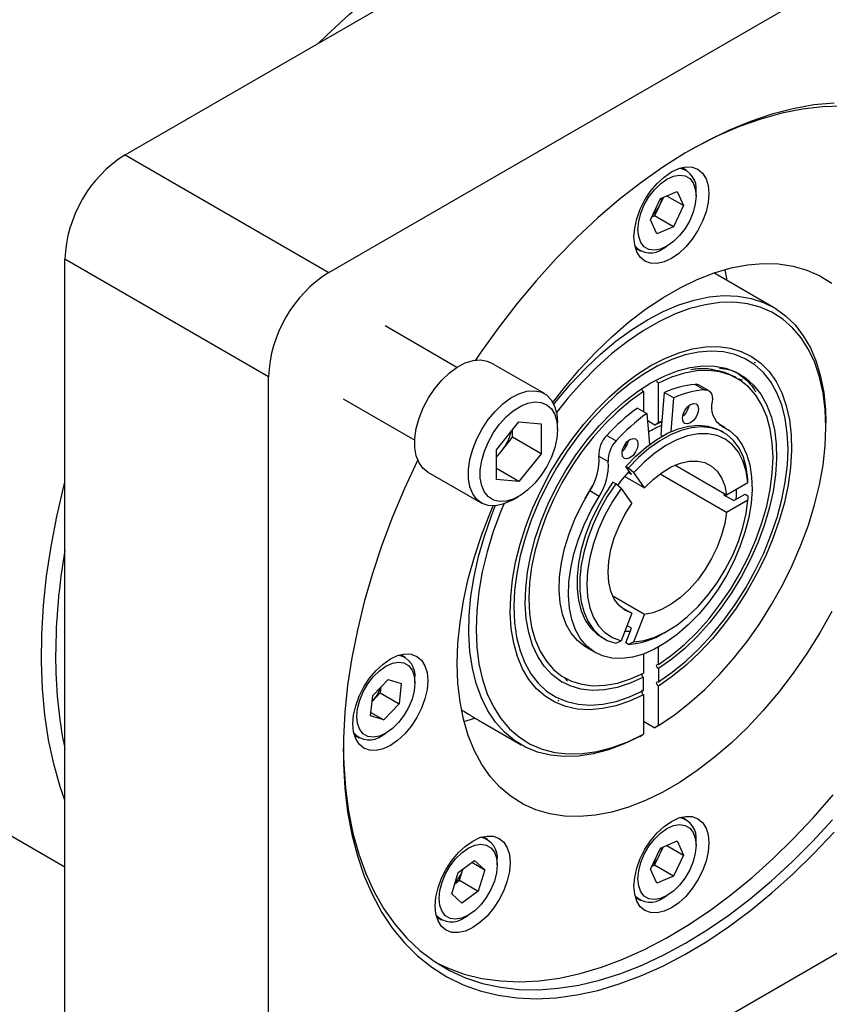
# Model space of a CAD drawing. Header units: millimetres. Extents: x 0 to 864, y 0 to 559.
# Tile 16 of 18: x 765 to 826, y 417 to 492. Entities that reach past the tile are written whole.
import ezdxf

# ---------------------------------------------------------------- set-up
doc = ezdxf.new("R2010")
doc.units = ezdxf.units.MM
doc.header["$LTSCALE"] = 2

msp = doc.modelspace()

# ---------------------------------------------------------------- linework, layer by layer
for p, q in [((772.7113, 481.415), (827.2629, 512.9069)), ((788.083, 472.5411), (842.6346, 504.0331)), ((772.7113, 481.415), (788.083, 472.5411)), ((815.0743, 480.2445), (814.7261, 480.4455)), ((813.127, 478.1102), (814.3701, 478.6394)), ((814.3701, 478.6394), (814.8503, 477.5793)), ((815.7993, 478.3155), (815.7993, 478.6421)), ((812.3642, 476.5209), (813.127, 478.1102)), ((813.3433, 478.2023), (813.0547, 477.601)), ((814.8503, 477.5793), (813.5896, 478.3071)), ((813.0547, 477.601), (812.6733, 476.8064)), ((814.8503, 477.5793), (814.0875, 475.99)), ((812.8444, 475.4608), (812.3642, 476.5209)), ((812.6733, 476.8064), (812.4571, 476.7143)), ((814.0875, 475.99), (812.6733, 476.8064)), ((814.0875, 475.99), (812.8444, 475.4608)), ((811.2264, 474.3832), (811.5746, 474.1822)), ((813.3248, 474.3557), (813.6076, 474.519)), ((783.539, 464.6706), (768.1673, 473.5445)), ((768.1673, 410.5503), (768.1673, 473.5445)), ((821.651, 469.9068), (817.1501, 472.5051)), ((797.7494, 465.3791), (792.3402, 468.5018)), ((820.1922, 465.7795), (820.2774, 465.7539)), ((804.3592, 463.3964), (800.3181, 465.7293)), ((783.539, 401.6765), (783.539, 464.6706)), ((819.1013, 464.8677), (818.8971, 464.9511)), ((818.9108, 464.5378), (819.3099, 464.4425)), ((811.8304, 463.546), (811.8304, 462.0416)), ((812.9619, 461.2121), (812.9619, 464.1993)), ((815.7347, 464.0976), (816.4418, 463.6894)), ((816.7483, 463.6259), (816.0412, 464.0341)), ((789.1655, 463.0023), (794.5747, 459.8797)), ((813.2276, 461.012), (813.4189, 463.4864)), ((813.4189, 463.4864), (814.126, 463.0782)), ((813.929, 460.5299), (814.126, 463.0782)), ((811.3733, 462.3055), (812.0804, 461.8973)), ((812.0804, 461.8973), (812.2792, 459.5564)), ((812.1241, 461.3835), (812.6925, 461.0553)), ((812.9619, 461.2121), (813.2533, 461.344)), ((814.8209, 461.7831), (814.9168, 461.794)), ((800.7434, 459.1632), (802.4272, 461.2578)), ((801.9557, 460.1062), (801.9557, 460.6713)), ((802.4272, 461.2578), (804.111, 461.1072)), ((804.111, 461.1072), (804.111, 458.862)), ((805.3458, 460.6975), (805.3458, 461.2159)), ((812.6925, 461.0553), (813.2492, 461.2906)), ((812.6925, 461.0553), (812.9619, 461.2121)), ((813.1689, 460.2527), (813.2276, 461.012)), ((818.0002, 460.8333), (817.4692, 461.1398)), ((817.5506, 461.0753), (817.7202, 460.9774)), ((817.8794, 460.4699), (817.6694, 460.5912)), ((825.5971, 460.8738), (825.5971, 461.1848)), ((801.1138, 459.0589), (801.9557, 460.1062)), ((804.111, 458.862), (801.9557, 460.1062)), ((809.0576, 460.243), (809.7647, 459.8348)), ((813.1689, 460.2527), (813.2645, 460.1975)), ((800.7434, 456.918), (800.7434, 459.1632)), ((810.3019, 459.3127), (810.6325, 459.6196)), ((800.7434, 458.5981), (801.1138, 459.0589)), ((804.111, 458.862), (802.4272, 456.7674)), ((808.4731, 458.6863), (809.1802, 458.2781)), ((802.4272, 456.7674), (800.7434, 457.7394)), ((810.4894, 457.9096), (810.6994, 457.7884)), ((810.9173, 457.3007), (810.4894, 457.9096)), ((810.6994, 457.7884), (811.104, 457.4404)), ((818.1088, 455.7423), (814.2094, 457.9934)), ((795.556, 457.4801), (799.5971, 455.1472)), ((802.4272, 456.7674), (800.7434, 456.918)), ((810.4294, 457.1502), (811.9078, 456.2967)), ((810.9173, 457.3007), (810.6794, 457.4381)), ((811.9078, 456.2967), (811.104, 457.4404)), ((813.0959, 457.3503), (818.1088, 454.4564)), ((819.7165, 456.6703), (819.7176, 456.982)), ((809.735, 456.5887), (809.525, 456.71)), ((810.1396, 456.2408), (809.735, 456.5887)), ((810.1396, 456.2408), (810.9435, 455.0971)), ((819.7165, 456.6703), (818.1088, 455.7423)), ((801.9787, 455.3833), (802.4277, 455.6426)), ((808.4863, 455.6468), (807.7792, 456.055)), ((817.9653, 455.8251), (817.8738, 455.7723)), ((817.8738, 455.7723), (818.6516, 455.3232)), ((818.0735, 455.657), (818.0838, 455.7568)), ((818.1088, 454.4564), (819.7165, 455.3845)), ((818.6516, 455.3232), (819.5076, 455.8174)), ((819.5076, 455.8174), (819.7176, 455.6961)), ((819.7176, 455.6961), (819.7165, 455.3845)), ((811.9078, 446.7424), (809.5167, 448.1227)), ((810.0736, 447.3307), (810.9435, 446.8286)), ((810.9435, 446.8286), (810.1396, 444.7569)), ((811.104, 444.6706), (811.9078, 446.7424)), ((810.4894, 444.5988), (810.9173, 445.7018)), ((810.9173, 445.7018), (810.5815, 445.8957)), ((808.6785, 445.0168), (808.8885, 444.8956)), ((813.385, 445.3414), (813.6544, 445.4969)), ((807.4992, 444.2761), (808.2063, 443.8679)), ((809.735, 444.5638), (810.1396, 444.7569)), ((810.6994, 444.4776), (810.4894, 444.5988)), ((811.104, 444.6706), (810.6994, 444.4776)), ((812.9619, 442.96), (812.9619, 444.2729)), ((793.8611, 443.5022), (793.5129, 443.7032)), ((811.8304, 443.7542), (811.8304, 442.3068)), ((811.8304, 440.998), (811.8304, 441.9951)), ((812.9619, 442.6484), (812.9619, 441.6512)), ((791.3991, 440.6143), (792.5572, 441.8374)), ((792.0234, 441.2736), (791.9748, 440.8176)), ((792.5572, 441.8374), (793.5522, 441.5309)), ((793.5522, 441.5309), (793.389, 440.0012)), ((794.5861, 441.5732), (794.5861, 441.8997)), ((805.5104, 441.7788), (805.6914, 441.6381)), ((806.0888, 441.7122), (805.8819, 441.9681)), ((812.9619, 438.3496), (812.9619, 441.3396)), ((791.236, 439.0846), (791.3991, 440.6143)), ((791.3958, 440.2061), (791.9748, 440.8176)), ((791.9748, 440.8176), (793.389, 440.0012)), ((811.8304, 440.6864), (811.8304, 437.6964)), ((746.5736, 440.1611), (768.1673, 427.6954)), ((791.3505, 440.1583), (791.3958, 440.2061)), ((791.3958, 440.2061), (791.3506, 440.1598)), ((793.389, 440.0012), (792.2309, 438.7781)), ((805.4508, 440.2011), (805.384, 440.2702)), ((792.2309, 438.7781), (791.236, 439.0846)), ((791.2629, 439.3369), (792.2309, 438.7781)), ((798.2903, 438.6694), (799.077, 438.9139)), ((799.3896, 438.7651), (802.6025, 436.9103)), ((811.8304, 438.6915), (812.6925, 438.1938)), ((812.9619, 438.3496), (812.6925, 438.1938)), ((790.0132, 437.6409), (790.3614, 437.4399)), ((792.1116, 437.6134), (792.3944, 437.7767)), ((811.561, 437.5406), (811.8304, 437.6964)), ((815.0743, 431.2521), (814.7261, 431.4531)), ((802.7308, 407.5085), (842.6346, 430.5444)), ((800.0743, 429.7676), (799.7261, 429.9686)), ((813.127, 429.1177), (814.3701, 429.6469)), ((814.3701, 429.6469), (814.8503, 428.5868)), ((815.7993, 429.3231), (815.7993, 429.6496)), ((812.3642, 427.5284), (813.127, 429.1177)), ((813.0547, 428.6086), (813.3433, 429.2098)), ((813.5896, 429.3147), (814.8503, 428.5868)), ((797.8437, 427.2805), (799.0866, 428.1876)), ((798.8826, 428.0387), (799.8502, 427.4802)), ((799.0866, 428.1876), (799.8502, 427.4802)), ((800.7993, 427.8385), (800.7993, 428.1651)), ((812.6733, 427.8139), (813.0547, 428.6086)), ((814.8503, 428.5868), (814.0875, 426.9975)), ((797.3643, 425.666), (797.8437, 427.2805)), ((797.9567, 426.6821), (798.1963, 427.4893)), ((798.1963, 427.4893), (798.2147, 427.5513)), ((798.2135, 427.5505), (798.1963, 427.4893)), ((799.8502, 427.4802), (799.3709, 425.8657)), ((812.8444, 426.4683), (812.3642, 427.5284)), ((812.6733, 427.8139), (812.4571, 427.7219)), ((814.0875, 426.9975), (812.6733, 427.8139)), ((797.5856, 426.4113), (797.9567, 426.6821)), ((797.9567, 426.6821), (799.3709, 425.8657)), ((814.0875, 426.9975), (812.8444, 426.4683)), ((798.1279, 424.9586), (797.3643, 425.666)), ((799.3709, 425.8657), (798.1279, 424.9586)), ((811.2264, 425.3908), (811.5746, 425.1898)), ((813.3248, 425.3633), (813.6076, 425.5266)), ((796.2264, 423.9062), (796.5746, 423.7052)), ((798.3248, 423.8787), (798.6076, 424.042))]:
    msp.add_line(p, q)
at = {"flags": 128}
for points in [[(787.3075, 489.8411), (787.9295, 490.4443), (789.6584, 492.0343), (791.4139, 493.5236), (793.1903, 494.9074), (794.9816, 496.181), (796.7819, 497.3403), (798.5851, 498.3813), (800.3854, 499.3006), (802.1767, 500.0951), (803.9531, 500.7623), (805.7086, 501.2999), (807.4375, 501.706), (808.0595, 501.8211)], [(826.2333, 485.3175), (824.7011, 485.1741), (823.1314, 484.8953), (821.5303, 484.4822), (819.9044, 483.9364), (818.2602, 483.2602), (816.6043, 482.4563), (814.9434, 481.5279), (813.2842, 480.4788), (811.6333, 479.3132), (809.9975, 478.0357), (808.3832, 476.6516), (806.797, 475.1663), (805.2452, 473.5859), (803.7342, 471.9168), (802.27, 470.1656), (800.8586, 468.3395), (799.5055, 466.4457), (799.1575, 465.9337)], [(826.8302, 485.0795), (825.3509, 485.0386), (823.8299, 484.8637), (822.2734, 484.5555), (820.6876, 484.1152), (819.0789, 483.5445), (817.4537, 482.8458), (815.8187, 482.0219), (815.1743, 481.6643)], [(816.773, 478.4882), (816.7186, 477.8196), (816.5577, 477.114), (816.2963, 476.3984), (815.9446, 475.7004), (815.5159, 475.0468), (815.0269, 474.4627), (814.4964, 473.9705), (813.9446, 473.5892), (813.3928, 473.3334), (812.8622, 473.213), (812.3732, 473.2325), (811.9446, 473.3913), (811.5928, 473.6832), (811.3314, 474.0969), (811.1705, 474.6167), (811.1161, 475.2226), (811.1705, 475.8911), (811.3314, 476.5968), (811.5928, 477.3123), (811.9446, 478.0103), (812.3732, 478.6639), (812.8622, 479.2481), (813.3928, 479.7402), (813.9446, 480.1215), (814.4964, 480.3773), (815.0269, 480.4978), (815.5159, 480.4782), (815.9446, 480.3195), (816.2963, 480.0276), (816.5577, 479.6138), (816.7186, 479.094), (816.773, 478.4882)], [(813.6073, 479.5814), (814.095, 479.7995), (814.5584, 479.8797), (814.974, 479.8181), (815.3211, 479.6177), (815.5822, 479.2885), (815.7443, 478.8471), (815.7993, 478.3155), (815.7443, 477.7205), (815.5822, 477.0919), (815.3211, 476.4612), (814.974, 475.86), (814.5584, 475.3185), (814.095, 474.8639), (813.6073, 474.5188), (813.1195, 474.3007), (812.6562, 474.2204), (812.2406, 474.2821), (811.8935, 474.4825), (811.6323, 474.8117), (811.4702, 475.2531), (811.4152, 475.7847), (811.4702, 476.3796), (811.6323, 477.0083), (811.8935, 477.639), (812.2406, 478.2401), (812.6562, 478.7816), (813.1195, 479.2363), (813.6073, 479.5814)], [(804.9965, 462.7388), (805.8623, 463.8587), (807.015, 465.2227), (808.2126, 466.5033), (809.4473, 467.6921), (810.7112, 468.7815), (811.9961, 469.7644), (813.2937, 470.6344), (814.5954, 471.3859), (815.893, 472.014), (817.1779, 472.5146), (818.4418, 472.8845), (819.6766, 473.1213), (820.8741, 473.2234), (822.0268, 473.1903), (823.127, 473.022), (824.1677, 472.7197), (825.1421, 472.2854), (826.0438, 471.7218)], [(818.1598, 471.9222), (818.0117, 472.5991), (817.9712, 472.7614)], [(805.0739, 462.5897), (805.3012, 462.8787), (806.3551, 464.1316), (807.4542, 465.3005), (808.5899, 466.3761), (809.7533, 467.3502), (810.9354, 468.2149), (812.1267, 468.9637), (813.3181, 469.5905), (814.5001, 470.0904), (815.6636, 470.4597), (816.7993, 470.6953), (817.8984, 470.7954), (818.9522, 470.7592), (819.9526, 470.587), (820.8916, 470.2803), (821.7619, 469.8412), (822.5567, 469.2734), (823.2698, 468.5812), (823.8955, 467.7701), (824.429, 466.8465), (824.8661, 465.8175), (825.2033, 464.6913), (825.438, 463.4767), (825.5684, 462.1831), (825.5971, 461.1848)], [(812.9619, 438.3496), (814.1426, 439.1513), (815.3093, 440.0665), (816.4524, 441.0882), (817.5629, 442.2078), (818.6317, 443.4165), (819.6502, 444.7046), (820.6103, 446.0615), (821.5041, 447.4764), (822.3245, 448.9379), (823.0649, 450.4342), (823.7192, 451.9532), (824.2823, 453.4826), (824.7495, 455.0103), (825.1172, 456.5237), (825.3823, 458.0108), (825.5427, 459.4596), (825.5971, 460.8583), (825.5451, 462.1956), (825.3871, 463.4609), (825.1244, 464.6439), (824.759, 465.7351), (824.294, 466.7256), (823.733, 467.6076), (823.0807, 468.3738), (822.3422, 469.0181), (821.5236, 469.5353), (820.6313, 469.9212), (819.6727, 470.1728), (818.6554, 470.2879), (817.5876, 470.2657), (816.478, 470.1064), (815.3355, 469.8112), (814.1693, 469.3825), (812.9888, 468.8238), (811.8035, 468.1395), (810.623, 467.3353), (809.4568, 466.4175), (808.3143, 465.3936), (807.2046, 464.2718), (806.1369, 463.0611), (805.2734, 461.9758)], [(811.8304, 440.6864), (810.779, 440.2051), (809.7436, 439.8532), (808.7346, 439.6342), (807.7618, 439.5502), (806.835, 439.6021), (805.9634, 439.7894), (805.1555, 440.1101), (804.4195, 440.5612), (803.7625, 441.1382), (803.1912, 441.8353), (802.7111, 442.6456), (802.3271, 443.5611), (802.0429, 444.5727), (801.8614, 445.6704), (801.7843, 446.8432), (801.8125, 448.0797), (801.9456, 449.3674), (802.1824, 450.6937), (802.5204, 452.0453), (802.9564, 453.4089), (803.486, 454.771), (804.1039, 456.118), (804.8041, 457.4366), (805.5795, 458.7138), (806.4226, 459.9367), (807.3248, 461.0934), (808.2774, 462.1724), (809.2708, 463.1629), (810.2952, 464.0551), (811.3404, 464.8402), (812.3961, 465.5105), (813.4518, 466.0591), (814.4971, 466.4808), (815.5215, 466.7713), (816.5149, 466.9278), (817.4674, 466.9486), (818.3697, 466.8337), (819.2128, 466.5841), (819.9882, 466.2023), (820.6884, 465.692), (821.3063, 465.0585), (821.8359, 464.3078), (822.2718, 463.4476), (822.6099, 462.4862), (822.8466, 461.4333), (822.9798, 460.2993), (823.008, 459.0954), (822.9309, 457.8336), (822.7494, 456.5263), (822.4652, 455.1866), (822.0812, 453.8277), (821.6011, 452.4631), (821.0298, 451.1064), (820.3728, 449.7709), (819.6367, 448.47), (818.8289, 447.2165), (817.9572, 446.0228), (817.0305, 444.9009), (816.0577, 443.8618), (815.0486, 442.9158), (814.0133, 442.0723), (812.9619, 441.3396)], [(812.9619, 441.6512), (814.0027, 442.3791), (815.027, 443.2183), (816.0244, 444.1601), (816.9847, 445.1951), (817.8981, 446.3125), (818.7551, 447.5009), (819.547, 448.7482), (820.2658, 450.0416), (820.904, 451.3679), (821.4551, 452.7135), (821.9135, 454.0646), (822.2745, 455.4074), (822.5344, 456.7281), (822.6906, 458.0133), (822.7414, 459.2498), (822.6863, 460.4248), (822.5259, 461.5265), (822.2618, 462.5435), (821.8968, 463.4655), (821.4345, 464.2829), (820.8797, 464.9874), (820.2381, 465.5718), (819.5162, 466.0302), (818.7215, 466.3577), (817.862, 466.5512), (816.9466, 466.6085), (815.9846, 466.5292), (814.9859, 466.314), (813.9607, 465.9651), (812.9194, 465.4862), (811.8728, 464.882), (810.8316, 464.1588), (809.8064, 463.324), (808.8077, 462.3861), (807.8457, 461.3547), (806.9303, 460.2404), (806.0708, 459.0547), (805.2761, 457.8095), (804.5542, 456.5177), (803.9126, 455.1925), (803.3578, 453.8474), (802.8955, 452.4963), (802.5305, 451.1529), (802.2664, 449.831), (802.106, 448.5441), (802.0509, 447.3054), (802.1017, 446.1276), (802.2578, 445.0227), (802.5178, 444.002), (802.8788, 443.0761), (803.3372, 442.2543), (803.8883, 441.545), (804.5265, 440.9556), (805.2453, 440.492), (806.0372, 440.159), (806.8942, 439.9601), (807.8075, 439.8972), (808.7678, 439.971), (809.7652, 440.1807), (810.7896, 440.5242), (811.8304, 440.998)], [(795.556, 457.4801), (795.2126, 457.7461), (794.903, 458.1659), (794.6908, 458.6961), (794.583, 459.3199), (794.583, 460.017), (794.6908, 460.7652), (794.903, 461.5404), (795.2126, 462.3177), (795.6099, 463.072), (796.0819, 463.7792), (796.6135, 464.4165), (797.1877, 464.9634), (797.786, 465.4023), (798.3891, 465.7192), (798.9777, 465.9039), (799.5329, 465.9504), (800.0367, 465.8572), (800.3181, 465.7293)], [(811.8304, 441.9951), (810.8295, 441.5483), (809.8462, 441.2335), (808.8918, 441.0543), (807.9768, 441.0128), (807.1118, 441.1094), (806.3063, 441.343), (805.5696, 441.711), (804.9099, 442.2092), (804.3347, 442.832), (803.8504, 443.5725), (803.4625, 444.4221), (803.1755, 445.3714), (802.9925, 446.4096), (802.9156, 447.525), (802.9456, 448.7051), (803.0823, 449.9364), (803.3241, 451.2052), (803.6682, 452.4971), (804.1109, 453.7975), (804.647, 455.0918), (805.2705, 456.3654), (805.9745, 457.6038), (806.7509, 458.7931), (807.591, 459.9199), (808.4853, 460.9715), (809.4237, 461.936), (810.3957, 462.8026), (811.3902, 463.5614), (812.3961, 464.2038), (813.402, 464.7227), (814.3966, 465.1122), (815.3686, 465.3679), (816.307, 465.4869), (817.2013, 465.4679), (818.0414, 465.311), (818.8178, 465.0181), (819.5218, 464.5924), (820.1453, 464.0388), (820.6814, 463.3635), (821.124, 462.5741), (821.4682, 461.6796), (821.71, 460.6899), (821.8467, 459.6164), (821.8767, 458.471), (821.7998, 457.2668), (821.6168, 456.0173), (821.3297, 454.7366), (820.9419, 453.4392), (820.4576, 452.1396), (819.8824, 450.8527), (819.2227, 449.5928), (818.486, 448.3742), (817.6805, 447.2106), (816.8154, 446.1153), (815.9005, 445.1004), (814.9461, 444.1776), (813.9628, 443.3571), (812.9619, 442.6484)], [(812.9619, 442.96), (813.9482, 443.6613), (814.9164, 444.474), (815.8554, 445.3887), (816.7542, 446.3946), (817.6024, 447.4802), (818.3901, 448.6328), (819.1083, 449.8391), (819.7485, 451.085), (820.3033, 452.3561), (820.7663, 453.6376), (821.1321, 454.9147), (821.3965, 456.1724), (821.5564, 457.3963), (821.6099, 458.572), (821.5564, 459.686), (821.3965, 460.7253), (821.1321, 461.6778), (820.7663, 462.5324), (820.3033, 463.2794), (819.7485, 463.9099), (819.1083, 464.4166), (818.3901, 464.7938), (817.6024, 465.0369), (816.7542, 465.1431), (815.8554, 465.1114), (814.9164, 464.9419), (813.9482, 464.6367), (812.9619, 464.1993)], [(801.9787, 455.3833), (801.8271, 455.2997), (801.2288, 455.0479), (800.6546, 454.9319), (800.123, 454.9554), (799.651, 455.1175), (799.2537, 455.4133), (798.9441, 455.833), (798.732, 456.3632), (798.6242, 456.987), (798.6242, 457.6841), (798.732, 458.4324), (798.9441, 459.2075), (799.2537, 459.9848), (799.651, 460.7391), (800.123, 461.4463), (800.6546, 462.0836), (801.2288, 462.6305), (801.8271, 463.0694), (802.4302, 463.3863), (803.0188, 463.571), (803.574, 463.6175), (804.0779, 463.5243), (804.5142, 463.2944), (804.8691, 462.9352), (805.1311, 462.4583), (805.2917, 461.879), (805.3458, 461.2159), (805.3458, 461.2159)], [(811.8304, 463.546), (810.8441, 462.8447), (809.8759, 462.032), (808.9369, 461.1174), (808.0381, 460.1115), (807.1899, 459.0259), (806.4021, 457.8732), (805.684, 456.667), (805.0438, 455.421), (804.489, 454.1499), (804.0259, 452.8684), (803.6601, 451.5914), (803.3958, 450.3336), (803.2359, 449.1098), (803.1824, 447.9341), (803.2359, 446.8201), (803.3958, 445.7808), (803.6601, 444.8283), (804.0259, 443.9736), (804.489, 443.2267), (805.0438, 442.5962), (805.684, 442.0894), (806.4021, 441.7123), (807.1899, 441.4692), (808.0381, 441.3629), (808.9369, 441.3947), (809.8759, 441.5642), (810.8441, 441.8694), (811.8304, 442.3068)], [(816.4418, 463.6894), (816.5848, 463.6838), (816.7134, 463.6441), (816.8242, 463.5713), (816.914, 463.4675), (816.9807, 463.3353), (817.0222, 463.1783), (817.0376, 463.0009), (817.0263, 462.8076)], [(805.3458, 460.6975), (805.293, 460.0292), (805.1367, 459.3242), (804.8825, 458.6079), (804.5395, 457.9062), (804.1201, 457.2446), (803.6396, 456.6468), (803.1153, 456.1345), (802.5661, 455.7263), (802.0118, 455.4368), (801.4726, 455.2766), (800.9679, 455.2514), (800.5159, 455.3622), (800.133, 455.6048), (799.8331, 455.9707), (799.6268, 456.4465), (799.5218, 457.015), (799.5218, 457.6557), (799.6268, 458.3455), (799.8331, 459.0594), (800.133, 459.7716), (800.5159, 460.4563), (800.9679, 461.0889), (801.4726, 461.6464), (802.0118, 462.1088), (802.5661, 462.4592), (803.1153, 462.6851), (803.6396, 462.7782), (804.1201, 462.7353), (804.5395, 462.5577), (804.8825, 462.2521), (805.1367, 461.8294), (805.293, 461.3048), (805.3458, 460.6975)], [(815.3905, 462.5847), (815.6205, 462.6647), (815.8155, 462.6268), (815.9458, 462.4768), (815.9916, 462.2377), (815.9458, 461.9456), (815.8155, 461.6453), (815.6205, 461.3822), (815.3905, 461.1966), (815.1605, 461.1167), (814.9655, 461.1546), (814.8352, 461.3045), (814.7895, 461.5437), (814.8352, 461.8357), (814.9655, 462.1361), (815.1605, 462.3991), (815.3905, 462.5847)], [(817.7202, 460.9774), (818.3218, 460.6214), (818.8437, 460.1391), (819.2779, 459.5377), (819.6178, 458.8266), (819.8581, 458.0164), (819.9952, 457.1197), (820.027, 456.1502), (819.953, 455.1226), (819.7744, 454.0526), (819.4938, 452.9566), (819.1156, 451.8514), (818.6455, 450.7538), (818.0907, 449.6806), (817.4598, 448.6481), (816.7622, 447.6723), (816.0088, 446.7679), (815.2109, 445.9489), (814.3809, 445.2276), (813.5313, 444.6152), (812.6752, 444.121), (811.8256, 443.7525), (810.9956, 443.5154), (810.1977, 443.4133), (809.4443, 443.4477), (808.7467, 443.6182), (808.1158, 443.9221), (807.561, 444.3548), (807.0909, 444.9097), (806.7127, 445.5782), (806.4321, 446.3502), (806.2534, 447.2139), (806.1795, 448.1561), (806.2113, 449.1624), (806.3484, 450.2174), (806.5887, 451.305), (806.9285, 452.4086), (807.3628, 453.5112), (807.8847, 454.5962), (808.4863, 455.6468)], [(810.4894, 457.9096), (811.2466, 458.6879), (812.0354, 459.3701), (812.8428, 459.9449), (813.6556, 460.403), (814.4605, 460.7368), (815.2444, 460.9411), (815.9945, 461.0123), (816.6985, 460.9493), (817.3448, 460.7533), (817.6694, 460.5912)], [(819.7176, 456.982), (819.5948, 457.839), (819.3704, 458.6117), (819.0483, 459.2876), (818.6335, 459.8554), (818.133, 460.306), (817.5548, 460.632), (816.9085, 460.8281), (816.2045, 460.8911), (815.4544, 460.8198), (814.6705, 460.6156), (813.8656, 460.2817), (813.0528, 459.8236), (812.2454, 459.2488), (811.4566, 458.5667), (810.6994, 457.7884)], [(810.816, 459.9439), (811.046, 460.0238), (811.241, 459.986), (811.3713, 459.836), (811.417, 459.5968), (811.3713, 459.3048), (811.241, 459.0044), (811.046, 458.7414), (810.816, 458.5558), (810.586, 458.4758), (810.391, 458.5137), (810.2607, 458.6637), (810.2149, 458.9029), (810.2607, 459.1949), (810.391, 459.4953), (810.586, 459.7583), (810.816, 459.9439)], [(819.7165, 456.6703), (819.5843, 457.5409), (819.3417, 458.3182), (818.9933, 458.9877), (818.5456, 459.537), (818.0068, 459.9558), (817.387, 460.2365), (816.6977, 460.3736), (815.9517, 460.3648), (815.163, 460.2101), (814.3462, 459.9125), (813.5166, 459.4774), (812.6894, 458.913), (811.8802, 458.2298), (811.104, 457.4404)], [(794.7983, 458.3837), (794.7819, 458.3501), (793.797, 456.2369), (792.899, 454.1048), (792.0913, 451.9623), (791.3774, 449.8182), (790.76, 447.681), (790.2417, 445.5594), (789.8245, 443.4618), (789.5101, 441.3968), (789.2999, 439.3727), (789.1945, 437.3975), (789.1945, 435.4793), (789.2999, 433.6258), (789.5101, 431.8445), (789.8245, 430.1424), (790.2417, 428.5265), (790.76, 427.0033), (791.3774, 425.579), (792.0913, 424.2591), (792.899, 423.0491), (793.797, 421.9539), (794.7819, 420.9778), (795.8497, 420.1248), (796.9959, 419.3983), (798.2162, 418.8012), (799.5055, 418.3359), (800.8586, 418.0044), (802.27, 417.8079), (803.7342, 417.7473), (805.2452, 417.8227), (806.797, 418.0339), (808.3832, 418.3801), (809.9975, 418.8597), (811.6333, 419.471), (813.2842, 420.2115), (814.9434, 421.078), (816.6043, 422.0673), (818.2602, 423.1752), (819.9044, 424.3974), (821.5303, 425.7289), (823.1314, 427.1643), (824.7011, 428.6979), (826.2333, 430.3234)], [(801.1138, 459.0589), (800.9163, 458.8324), (800.7434, 458.6624)], [(811.9078, 456.2967), (812.5622, 456.927), (813.2424, 457.4533), (813.9323, 457.8633), (814.6156, 458.1473), (815.2762, 458.2986), (815.8984, 458.3137), (816.4677, 458.1921), (816.9705, 457.9367), (817.395, 457.5537), (817.7311, 457.0519), (817.9709, 456.4433), (818.1088, 455.7423)], [(809.8881, 456.4624), (810.1326, 456.7847), (810.7589, 457.5261)], [(768.1673, 432.724), (767.8181, 433.7378), (767.3305, 435.4611), (766.9437, 437.2717), (766.6591, 439.1636), (766.4775, 441.1306), (766.3995, 443.166), (766.4255, 445.2631), (766.5553, 447.415), (766.7886, 449.6145), (767.1244, 451.8543), (767.5618, 454.1269), (768.0992, 456.4249), (768.1673, 456.6902)], [(809.525, 456.71), (808.8905, 455.7569), (808.326, 454.7556), (807.8408, 453.7224), (807.4428, 452.6742), (807.1384, 451.6282), (806.9327, 450.6013), (806.829, 449.6104), (806.829, 448.6718), (806.9327, 447.8006), (807.1384, 447.0113), (807.4428, 446.3167), (807.8408, 445.728), (808.326, 445.2551), (808.6785, 445.0168)], [(809.735, 456.5887), (809.1005, 455.6357), (808.536, 454.6344), (808.0508, 453.6012), (807.6528, 452.553), (807.3484, 451.5069), (807.1427, 450.4801), (807.0389, 449.4892), (807.0389, 448.5505), (807.1427, 447.6794), (807.3484, 446.8901), (807.6528, 446.1954), (808.0508, 445.6068), (808.536, 445.1338), (809.1005, 444.7843), (809.735, 444.5638)], [(807.4443, 455.4919), (807.9663, 456.3978), (808.0133, 456.4732)], [(810.1396, 456.2408), (809.4956, 455.2634), (808.929, 454.235), (808.4502, 453.1749), (808.0683, 452.1028), (807.7903, 451.0385), (807.6214, 450.0019), (807.5648, 449.0124), (807.6214, 448.0882), (807.7903, 447.2466), (808.0683, 446.5033), (808.4502, 445.8721), (808.929, 445.3648), (809.4956, 444.9907), (810.1396, 444.7569)], [(818.8308, 456.1591), (818.8177, 455.6965), (818.7963, 455.4068)], [(807.4992, 444.2761), (807.4087, 444.3303), (806.8539, 444.763), (806.3838, 445.3179), (806.0056, 445.9864), (805.725, 446.7584), (805.5463, 447.6222), (805.4723, 448.5643), (805.5042, 449.5706), (805.6413, 450.6256), (805.8816, 451.7132), (806.2214, 452.8168), (806.6556, 453.9195), (807.1776, 455.0044), (807.7792, 456.055)], [(811.104, 444.6706), (811.8802, 444.7775), (812.6894, 445.0285), (813.5166, 445.4191), (814.3462, 445.942), (815.163, 446.5874), (815.9517, 447.3433), (816.6977, 448.1957), (817.387, 449.1287), (818.0068, 450.125), (818.5456, 451.1659), (818.9933, 452.2322), (819.3417, 453.304), (819.5843, 454.3613), (819.7165, 455.3845)], [(826.0438, 446.966), (825.1421, 445.3613), (824.1677, 443.802), (823.127, 442.2982), (822.0268, 440.8596), (820.8741, 439.4956), (819.6766, 438.215), (818.4418, 437.0262), (817.1779, 435.9368), (815.893, 434.9539), (814.5954, 434.0839), (813.2937, 433.3324), (811.9961, 432.7043), (810.7112, 432.2037), (809.4473, 431.8338), (808.2126, 431.597), (807.015, 431.4949), (805.8623, 431.528), (804.7621, 431.6963), (803.7214, 431.9986), (802.747, 432.4329), (801.8453, 432.9965), (801.022, 433.6856), (800.2825, 434.4958), (799.6316, 435.4219), (799.0736, 436.4578), (798.612, 437.5969), (798.2498, 438.8317), (797.9894, 440.1542), (797.8325, 441.5559), (797.7801, 443.0276), (797.8325, 444.5599), (797.9894, 446.1427), (798.2498, 447.7659), (798.612, 449.4188), (799.0736, 451.0908), (799.6316, 452.7711), (800.2825, 454.4486), (800.4842, 454.9242)], [(811.561, 437.5406), (810.3729, 436.9734), (809.1985, 436.535), (808.0471, 436.2289), (806.9277, 436.0574), (805.849, 436.0219), (804.8195, 436.1227), (803.8473, 436.359), (802.94, 436.7288), (802.1047, 437.2295), (801.3479, 437.8569), (800.6756, 438.6062), (800.0931, 439.4715), (799.6049, 440.4461), (799.2148, 441.5223), (798.9259, 442.6916), (798.7405, 443.9449), (798.66, 445.2724), (798.685, 446.6636), (798.8154, 448.1078), (799.0502, 449.5934), (799.3874, 451.109), (799.8245, 452.6426), (800.3579, 454.1822), (800.6519, 454.9317)], [(801.2832, 455.0655), (801.0592, 454.5183), (800.4983, 452.9887), (800.0333, 451.4612), (799.6679, 449.9482), (799.4052, 448.4619), (799.2472, 447.0142), (799.1952, 445.6167), (799.2496, 444.2809), (799.41, 443.0173), (799.6751, 441.8363), (800.0427, 440.7473), (800.51, 439.7592), (801.0731, 438.8798), (801.7274, 438.1163), (802.4678, 437.4749), (803.2882, 436.9606), (804.182, 436.5777), (805.1421, 436.3292), (806.1606, 436.2171), (807.2294, 436.2424), (808.3399, 436.4049), (809.483, 436.7031), (810.6497, 437.1348), (811.8304, 437.6964)], [(810.9435, 446.8286), (810.4269, 447.0587), (809.9866, 447.4179), (809.6329, 447.8977), (809.374, 448.4868), (809.2163, 449.1714), (809.1632, 449.9352), (809.2163, 450.7601), (809.374, 451.6268), (809.6329, 452.5148), (809.9866, 453.4031), (810.4269, 454.2707), (810.9435, 455.0971)], [(818.1088, 454.4564), (817.9709, 453.5961), (817.7311, 452.7106), (817.395, 451.8208), (816.9705, 450.9476), (816.4677, 450.1118), (815.8984, 449.3329), (815.2762, 448.6295), (814.6156, 448.0182), (813.9323, 447.5132), (813.2424, 447.1267), (812.5622, 446.8677), (811.9078, 446.7424)], [(810.824, 445.4613), (810.8205, 445.4611), (810.4097, 445.4529)], [(795.5598, 441.7458), (795.5054, 441.0773), (795.3445, 440.3716), (795.0831, 439.6561), (794.7314, 438.9581), (794.3027, 438.3045), (793.8137, 437.7203), (793.2832, 437.2282), (792.7314, 436.8469), (792.1796, 436.5911), (791.649, 436.4706), (791.16, 436.4902), (790.7314, 436.6489), (790.3796, 436.9408), (790.1182, 437.3546), (789.9573, 437.8744), (789.9029, 438.4802), (789.9573, 439.1488), (790.1182, 439.8544), (790.3796, 440.57), (790.7314, 441.268), (791.16, 441.9216), (791.649, 442.5057), (792.1796, 442.9979), (792.7314, 443.3792), (793.2832, 443.635), (793.8137, 443.7554), (794.3027, 443.7359), (794.7314, 443.5771), (795.0831, 443.2853), (795.3445, 442.8715), (795.5054, 442.3517), (795.5598, 441.7458)], [(790.202, 439.0423), (790.257, 439.6373), (790.4191, 440.2659), (790.6803, 440.8966), (791.0274, 441.4978), (791.443, 442.0393), (791.9063, 442.494), (792.3941, 442.839), (792.8818, 443.0571), (793.3452, 443.1374), (793.7608, 443.0758), (794.1079, 442.8753), (794.369, 442.5461), (794.5311, 442.1047), (794.5861, 441.5732), (794.5311, 440.9782), (794.369, 440.3496), (794.1079, 439.7189), (793.7608, 439.1177), (793.3452, 438.5762), (792.8818, 438.1215), (792.3941, 437.7765), (791.9063, 437.5583), (791.443, 437.4781), (791.0274, 437.5397), (790.6803, 437.7402), (790.4191, 438.0693), (790.257, 438.5108), (790.202, 439.0423)], [(789.1819, 436.6393), (789.2106, 435.4438), (789.3404, 433.6329), (789.5736, 431.8949), (789.9091, 430.2368), (790.3457, 428.6654), (790.8815, 427.1869), (791.5145, 425.8073), (792.242, 424.5322), (793.0611, 423.3667), (793.9686, 422.3154), (794.9608, 421.3827), (796.0337, 420.5723), (797.1829, 419.8874), (798.4039, 419.3308), (799.6917, 418.9048), (801.0412, 418.611), (802.4468, 418.4507), (803.903, 418.4244), (805.4039, 418.5323), (806.9434, 418.774), (808.5154, 419.1485), (810.1134, 419.6542), (811.7312, 420.2892), (813.3621, 421.0509), (814.9996, 421.9362)], [(796.2249, 420.4462), (797.0372, 420.0669), (798.3088, 419.608), (799.6433, 419.281), (801.0354, 419.0872), (802.4795, 419.0274), (803.9698, 419.1018), (805.5002, 419.3101), (807.0647, 419.6515), (808.6568, 420.1246), (810.2702, 420.7275), (811.8985, 421.4578), (813.5349, 422.3125), (815.173, 423.2882), (816.8062, 424.3809), (818.4278, 425.5863), (820.0314, 426.8995), (821.6105, 428.3152), (823.1587, 429.8277), (824.6698, 431.431), (826.1378, 433.1185)], [(816.773, 429.4957), (816.7186, 428.8272), (816.5577, 428.1215), (816.2963, 427.406), (815.9446, 426.708), (815.5159, 426.0544), (815.0269, 425.4702), (814.4964, 424.9781), (813.9446, 424.5968), (813.3928, 424.341), (812.8622, 424.2205), (812.3732, 424.2401), (811.9446, 424.3988), (811.5928, 424.6907), (811.3314, 425.1045), (811.1705, 425.6243), (811.1161, 426.2301), (811.1705, 426.8987), (811.3314, 427.6043), (811.5928, 428.3199), (811.9446, 429.0179), (812.3732, 429.6715), (812.8622, 430.2556), (813.3928, 430.7478), (813.9446, 431.1291), (814.4964, 431.3849), (815.0269, 431.5053), (815.5159, 431.4858), (815.9446, 431.327), (816.2963, 431.0351), (816.5577, 430.6214), (816.7186, 430.1016), (816.773, 429.4957)], [(811.4152, 426.7922), (811.4702, 427.3872), (811.6323, 428.0158), (811.8935, 428.6465), (812.2406, 429.2477), (812.6562, 429.7892), (813.1195, 430.2439), (813.6073, 430.5889), (814.095, 430.807), (814.5584, 430.8873), (814.974, 430.8257), (815.3211, 430.6252), (815.5822, 430.296), (815.7443, 429.8546), (815.7993, 429.3231), (815.7443, 428.7281), (815.5822, 428.0995), (815.3211, 427.4688), (814.974, 426.8676), (814.5584, 426.3261), (814.095, 425.8714), (813.6073, 425.5264), (813.1195, 425.3082), (812.6562, 425.228), (812.2406, 425.2896), (811.8935, 425.4901), (811.6323, 425.8192), (811.4702, 426.2607), (811.4152, 426.7922)], [(814.9996, 421.9362), (816.6371, 422.9415), (818.268, 424.0628), (819.8857, 425.2956), (821.4838, 426.635), (823.0557, 428.0755), (824.5952, 429.6113), (826.0961, 431.2362)], [(801.773, 428.0112), (801.7186, 427.3426), (801.5577, 426.637), (801.2963, 425.9214), (800.9446, 425.2234), (800.5159, 424.5698), (800.0269, 423.9857), (799.4964, 423.4935), (798.9446, 423.1122), (798.3928, 422.8564), (797.8622, 422.736), (797.3732, 422.7555), (796.9446, 422.9143), (796.5928, 423.2062), (796.3314, 423.62), (796.1705, 424.1398), (796.1161, 424.7456), (796.1705, 425.4141), (796.3314, 426.1198), (796.5928, 426.8353), (796.9446, 427.5333), (797.3732, 428.187), (797.8622, 428.7711), (798.3928, 429.2632), (798.9446, 429.6446), (799.4964, 429.9003), (800.0269, 430.0208), (800.5159, 430.0012), (800.9446, 429.8425), (801.2963, 429.5506), (801.5577, 429.1368), (801.7186, 428.617), (801.773, 428.0112)], [(798.6073, 429.1044), (799.095, 429.3225), (799.5584, 429.4028), (799.974, 429.3411), (800.3211, 429.1407), (800.5822, 428.8115), (800.7443, 428.3701), (800.7993, 427.8385), (800.7443, 427.2435), (800.5822, 426.6149), (800.3211, 425.9842), (799.974, 425.3831), (799.5584, 424.8416), (799.095, 424.3869), (798.6073, 424.0418), (798.1195, 423.8237), (797.6562, 423.7435), (797.2406, 423.8051), (796.8935, 424.0055), (796.6323, 424.3347), (796.4702, 424.7761), (796.4152, 425.3077), (796.4702, 425.9027), (796.6323, 426.5313), (796.8935, 427.162), (797.2406, 427.7632), (797.6562, 428.3047), (798.1195, 428.7593), (798.6073, 429.1044)]]:
    msp.add_lwpolyline(points, dxfattribs=at)
for centre, radius, start, end in [((777.9625, 473.1362), 9.8037, 122.386856, 177.613144), ((814.2504, 478.8695), 1.5655, 351.645412, 78.19983), ((810.9614, 478.6229), 2.3294, 333.980332, 348.541288), ((810.7763, 478.6803), 2.5211, 314.154577, 334.654451), ((812.3536, 475.5863), 1.5677, 221.882979, 308.282532), ((793.3342, 464.2624), 9.8037, 122.386856, 177.613144), ((816.4015, 456.8786), 7.2497, 95.277445, 114.293329), ((817.1086, 456.4704), 7.2497, 95.277445, 114.293329), ((815.7884, 463.5854), 0.515, 60.609336, 95.985677), ((818.6332, 462.3702), 1.6653, 164.770197, 236.753448), ((820.586, 449.6303), 15.6695, 126.01053, 137.368345), ((813.9265, 462.7358), 1.3662, 309.801629, 350.203747), ((821.2931, 449.2221), 15.6695, 126.01053, 137.368345), ((798.0371, 461.5454), 3.9558, 321.055867, 345.630189), ((816.3096, 453.8213), 7.8234, 113.20008, 121.681004), ((810.5314, 458.8015), 2.0616, 135.636193, 183.201864), ((811.2385, 458.3933), 2.0616, 135.636193, 183.201864), ((809.352, 460.095), 1.3662, 309.801629, 350.203747), ((804.3265, 458.3726), 4.1584, 326.129099, 4.32717), ((805.0336, 457.9644), 4.1584, 326.129099, 4.32717), ((815.2622, 443.469), 47.7888, 170.224425, 179.741326), ((810.2357, 450.526), 6.0661, 274.383353, 301.275719), ((801.939, 443.469), 34.4658, 179.641312, 191.517942), ((793.0372, 442.1272), 1.5655, 351.645412, 78.19983), ((789.5214, 441.966), 2.5711, 316.803936, 343.465367), ((791.1404, 438.844), 1.5677, 221.882978, 308.282532), ((814.2504, 429.8771), 1.5655, 351.645412, 78.19983), ((799.2504, 428.3926), 1.5655, 351.645412, 78.19983), ((810.9614, 429.6305), 2.3294, 333.980332, 348.541288), ((810.7763, 429.6878), 2.5211, 314.154577, 334.654451), ((795.7415, 428.2276), 2.5634, 316.499709, 343.26277), ((812.3536, 426.5939), 1.5677, 221.882979, 308.282532), ((797.3536, 425.1093), 1.5677, 221.882978, 308.282532)]:
    msp.add_arc(centre, radius, start, end)
for points, knots in [([(817.2679, 465.1536), (817.1575, 465.1806), (816.7397, 465.2826), (816.1123, 465.2988), (815.5842, 465.2239), (815.4044, 465.1984)], [0, 0, 0, 0, 0.1916048, 0.7248521, 1, 1, 1, 1]), ([(818.8353, 464.5932), (818.5347, 464.7519), (818.0452, 465.0105), (817.4844, 465.1137), (817.2679, 465.1536)], [0, 0, 0, 0, 0.6140404, 1, 1, 1, 1]), ([(818.8971, 464.9511), (818.7128, 465.0373), (818.2786, 465.2407), (817.8217, 465.268), (817.5586, 465.2837)], [0, 0, 0, 0, 0.4242152, 1, 1, 1, 1]), ([(818.97, 464.9041), (819.2982, 464.6744), (819.8038, 464.3204), (820.1695, 463.7464), (820.2979, 463.5449)], [0, 0, 0, 0, 0.6489741, 1, 1, 1, 1]), ([(812.9619, 442.6484), (812.9263, 442.6689), (812.8914, 442.706), (812.8418, 442.7922), (812.8272, 442.8412), (812.8272, 442.9225), (812.8414, 442.9547), (812.8916, 442.9839), (812.9263, 442.9806), (812.9619, 442.96)], [0, 0, 0, 0, 0.25, 0.25, 0.5, 0.5, 0.75, 0.75, 1, 1, 1, 1]), ([(811.6982, 442.2435), (811.6971, 442.2328), (811.6943, 442.2055), (811.7073, 442.1526), (811.7337, 442.0939), (811.7716, 442.0415), (811.8059, 442.0102), (811.8257, 441.998), (811.8304, 441.9951)], [0, 0, 0, 0, 0.1312528, 0.3330222, 0.5347066, 0.7361082, 0.9371548, 1, 1, 1, 1]), ([(812.9619, 441.3396), (812.9263, 441.3602), (812.8914, 441.3972), (812.8418, 441.4834), (812.8272, 441.5325), (812.8272, 441.6137), (812.8414, 441.6459), (812.8917, 441.6751), (812.9263, 441.6718), (812.9619, 441.6512)], [0, 0, 0, 0, 0.25, 0.25, 0.5, 0.5, 0.75, 0.75, 1, 1, 1, 1]), ([(811.7266, 440.9983), (811.723, 440.996), (811.7089, 440.9872), (811.697, 440.9538), (811.6939, 440.9029), (811.707, 440.844), (811.7338, 440.7851), (811.7716, 440.7328), (811.8059, 440.7015), (811.8257, 440.6893), (811.8304, 440.6864)], [0, 0, 0, 0, 0.0514995, 0.2016554, 0.3520066, 0.5024499, 0.6528433, 0.8030689, 0.9530836, 1, 1, 1, 1]), ([(798.1559, 439.5047), (798.1726, 439.4949), (798.3342, 439.3995), (798.7377, 439.1535), (799.1498, 438.8988), (799.3618, 438.783), (799.3908, 438.7671)], [0, 0, 0, 0, 0.0434407, 0.4204384, 0.9208593, 1, 1, 1, 1])]:
    msp.add_open_spline(points, degree=3, knots=knots)
for points in [[(812.9619, 464.1993), (812.913, 464.2275), (812.8662, 464.287), (812.8431, 464.3501)], [(811.7116, 463.6969), (811.7347, 463.6338), (811.7815, 463.5743), (811.8304, 463.546)]]:
    msp.add_open_spline(points, degree=3)

doc.saveas('drawing.dxf')
